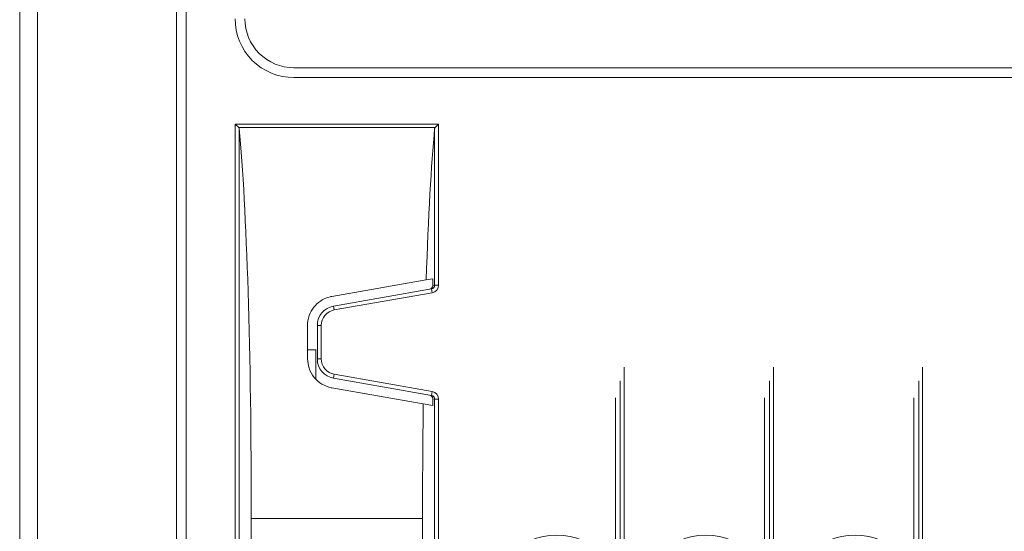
# Model space of a CAD drawing. Header units: millimetres. Extents: x -420 to 420, y -297 to 297.
# Tile 10 of 197: x -274 to -224, y -112 to -86. Entities that reach past the tile are written whole.
import ezdxf

# ---------------------------------------------------------------- set-up
doc = ezdxf.new("R2010")
doc.units = ezdxf.units.MM
doc.header["$MEASUREMENT"] = 0
doc.layers.add('layer 1', color=7, linetype='Continuous')

msp = doc.modelspace()

# ---------------------------------------------------------------- linework, layer by layer
at = {"layer": 'layer 1', "color": 7, "lineweight": 9}
for points, knots in [([(-241.6777, 1.8817), (-241.6777, 5.7656), (-244.8262, 8.9143), (-248.7102, 8.9143), (-248.7102, 8.9143), (-252.5942, 8.9143), (-255.7429, 5.7657), (-255.7429, 1.8817), (-255.7429, 1.8817), (-255.7429, -2.0023), (-252.5942, -5.1508), (-248.7102, -5.1508), (-248.7102, -5.1508), (-244.8262, -5.1511), (-241.6777, -2.0024), (-241.6777, 1.8816), (-241.6777, 118.4016), (-241.6777, -231.1523), (-241.6777, 1.8817)], [0, 0, 0, 0, 0.2, 0.2, 0.2, 0.2, 0.4, 0.4, 0.4, 0.4, 0.6, 0.6, 0.6, 0.6, 1, 1, 1, 1.0001, 1.0001, 1.0001, 1.0001]), ([(-243.3153, -115.4619), (-243.3153, -113.5478), (-244.8671, -111.9958), (-246.7814, -111.9958), (-246.7814, -111.9958), (-248.6956, -111.9958), (-250.2474, -113.5478), (-250.2474, -115.4619), (-250.2474, -115.4619), (-250.2474, -117.3761), (-248.6956, -118.928), (-246.7814, -118.928), (-246.7814, -118.928), (-244.8671, -118.928), (-243.3153, -117.3761), (-243.3153, -115.4621), (-243.3153, -58.0421), (-243.3153, -230.3079), (-243.3153, -115.4619)], [0, 0, 0, 0, 0.2, 0.2, 0.2, 0.2, 0.4, 0.4, 0.4, 0.4, 0.6, 0.6, 0.6, 0.6, 1, 1, 1, 1.0002, 1.0002, 1.0002, 1.0002]), ([(-235.6598, -115.4619), (-235.6598, -113.5478), (-237.2116, -111.9958), (-239.1259, -111.9958), (-239.1259, -111.9958), (-241.0402, -111.9958), (-242.5919, -113.5478), (-242.5919, -115.4619), (-242.5919, -115.4619), (-242.5919, -117.3761), (-241.0402, -118.928), (-239.1259, -118.928), (-239.1259, -118.928), (-237.2116, -118.928), (-235.6598, -117.3761), (-235.6598, -115.4621), (-235.6598, -58.0421), (-235.6598, -230.3079), (-235.6598, -115.4619)], [0, 0, 0, 0, 0.2, 0.2, 0.2, 0.2, 0.4, 0.4, 0.4, 0.4, 0.6, 0.6, 0.6, 0.6, 1, 1, 1, 1.0002, 1.0002, 1.0002, 1.0002]), ([(-228.0044, -115.4619), (-228.0044, -113.5478), (-229.5561, -111.9958), (-231.4704, -111.9958), (-231.4704, -111.9958), (-233.3847, -111.9958), (-234.9365, -113.5478), (-234.9365, -115.4619), (-234.9365, -115.4619), (-234.9365, -117.3761), (-233.3847, -118.928), (-231.4704, -118.928), (-231.4704, -118.928), (-229.5561, -118.928), (-228.0044, -117.3761), (-228.0044, -115.4621), (-228.0044, -58.0421), (-228.0044, -230.3079), (-228.0044, -115.4619)], [0, 0, 0, 0, 0.2, 0.2, 0.2, 0.2, 0.4, 0.4, 0.4, 0.4, 0.6, 0.6, 0.6, 0.6, 1, 1, 1, 1.0002, 1.0002, 1.0002, 1.0002]), ([(-243.5163, -115.4619), (-243.5163, -113.6588), (-244.978, -112.1967), (-246.7814, -112.1967), (-246.7814, -112.1967), (-248.5847, -112.1967), (-250.0465, -113.6588), (-250.0465, -115.4619), (-250.0465, -115.4619), (-250.0465, -117.2652), (-248.5847, -118.727), (-246.7814, -118.727), (-246.7814, -118.727), (-244.9782, -118.727), (-243.5163, -117.2652), (-243.5163, -115.4621), (-243.5163, -61.3691), (-243.5163, -223.6479), (-243.5163, -115.4619)], [0, 0, 0, 0, 0.2, 0.2, 0.2, 0.2, 0.4, 0.4, 0.4, 0.4, 0.6, 0.6, 0.6, 0.6, 1, 1, 1, 1.0002, 1.0002, 1.0002, 1.0002]), ([(-235.8608, -115.4619), (-235.8608, -113.6588), (-237.3225, -112.1967), (-239.1259, -112.1967), (-239.1259, -112.1967), (-240.9293, -112.1967), (-242.3911, -113.6588), (-242.3911, -115.4619), (-242.3911, -115.4619), (-242.3911, -117.2652), (-240.9293, -118.727), (-239.1259, -118.727), (-239.1259, -118.727), (-237.3227, -118.727), (-235.8608, -117.2652), (-235.8608, -115.4621), (-235.8608, -61.3691), (-235.8608, -223.6479), (-235.8608, -115.4619)], [0, 0, 0, 0, 0.2, 0.2, 0.2, 0.2, 0.4, 0.4, 0.4, 0.4, 0.6, 0.6, 0.6, 0.6, 1, 1, 1, 1.0002, 1.0002, 1.0002, 1.0002]), ([(-228.2053, -115.4619), (-228.2053, -113.6588), (-229.667, -112.1967), (-231.4704, -112.1967), (-231.4704, -112.1967), (-233.2738, -112.1967), (-234.7355, -113.6588), (-234.7355, -115.4619), (-234.7355, -115.4619), (-234.7355, -117.2652), (-233.2738, -118.727), (-231.4704, -118.727), (-231.4704, -118.727), (-229.6672, -118.727), (-228.2053, -117.2652), (-228.2053, -115.4621), (-228.2053, -61.3691), (-228.2053, -223.6479), (-228.2053, -115.4619)], [0, 0, 0, 0, 0.2, 0.2, 0.2, 0.2, 0.4, 0.4, 0.4, 0.4, 0.6, 0.6, 0.6, 0.6, 1, 1, 1, 1.0002, 1.0002, 1.0002, 1.0002]), ([(-243.7674, -115.4619), (-243.7674, -113.7974), (-245.1169, -112.4479), (-246.7814, -112.4479), (-246.7814, -112.4479), (-248.4459, -112.4479), (-249.7953, -113.7974), (-249.7953, -115.4619), (-249.7953, -115.4619), (-249.7953, -117.1266), (-248.4459, -118.4759), (-246.7814, -118.4759), (-246.7814, -118.4759), (-245.1169, -118.4759), (-243.7674, -117.1266), (-243.7674, -115.4621), (-243.7674, -65.5271), (-243.7674, -215.3319), (-243.7674, -115.4619)], [0, 0, 0, 0, 0.2, 0.2, 0.2, 0.2, 0.4, 0.4, 0.4, 0.4, 0.6, 0.6, 0.6, 0.6, 1, 1, 1, 1.0002, 1.0002, 1.0002, 1.0002]), ([(-236.1119, -115.4619), (-236.1119, -113.7974), (-237.4614, -112.4479), (-239.1259, -112.4479), (-239.1259, -112.4479), (-240.7903, -112.4479), (-242.1398, -113.7974), (-242.1398, -115.4619), (-242.1398, -115.4619), (-242.1398, -117.1266), (-240.7903, -118.4759), (-239.1259, -118.4759), (-239.1259, -118.4759), (-237.4614, -118.4759), (-236.1119, -117.1266), (-236.1119, -115.4621), (-236.1119, -65.5271), (-236.1119, -215.3319), (-236.1119, -115.4619)], [0, 0, 0, 0, 0.2, 0.2, 0.2, 0.2, 0.4, 0.4, 0.4, 0.4, 0.6, 0.6, 0.6, 0.6, 1, 1, 1, 1.0002, 1.0002, 1.0002, 1.0002]), ([(-228.4565, -115.4619), (-228.4565, -113.7974), (-229.806, -112.4479), (-231.4704, -112.4479), (-231.4704, -112.4479), (-233.1349, -112.4479), (-234.4844, -113.7974), (-234.4844, -115.4619), (-234.4844, -115.4619), (-234.4844, -117.1266), (-233.1349, -118.4759), (-231.4704, -118.4759), (-231.4704, -118.4759), (-229.806, -118.4759), (-228.4565, -117.1266), (-228.4565, -115.4621), (-228.4565, -65.5271), (-228.4565, -215.3319), (-228.4565, -115.4619)], [0, 0, 0, 0, 0.2, 0.2, 0.2, 0.2, 0.4, 0.4, 0.4, 0.4, 0.6, 0.6, 0.6, 0.6, 1, 1, 1, 1.0002, 1.0002, 1.0002, 1.0002]), ([(-254.9994, -135.5549), (-254.9994, -133.7518), (-256.4612, -132.2898), (-258.2645, -132.2898), (-258.2645, -132.2898), (-260.0679, -132.2898), (-261.5296, -133.7518), (-261.5296, -135.5549), (-261.5296, -135.5549), (-261.5296, -137.3583), (-260.0679, -138.8201), (-258.2645, -138.8201), (-258.2645, -138.8201), (-256.4614, -138.8201), (-254.9994, -137.3583), (-254.9994, -135.5552), (-254.9994, -81.4622), (-254.9994, -243.7409), (-254.9994, -135.5549)], [0, 0, 0, 0, 0.2, 0.2, 0.2, 0.2, 0.4, 0.4, 0.4, 0.4, 0.6, 0.6, 0.6, 0.6, 1, 1, 1, 1.0003, 1.0003, 1.0003, 1.0003]), ([(-247.3439, -135.5549), (-247.3439, -133.7518), (-248.8057, -132.2898), (-250.6091, -132.2898), (-250.6091, -132.2898), (-252.4124, -132.2898), (-253.8742, -133.7518), (-253.8742, -135.5549), (-253.8742, -135.5549), (-253.8742, -137.3583), (-252.4124, -138.8201), (-250.6091, -138.8201), (-250.6091, -138.8201), (-248.8059, -138.8201), (-247.3439, -137.3583), (-247.3439, -135.5552), (-247.3439, -81.4622), (-247.3439, -243.7409), (-247.3439, -135.5549)], [0, 0, 0, 0, 0.2, 0.2, 0.2, 0.2, 0.4, 0.4, 0.4, 0.4, 0.6, 0.6, 0.6, 0.6, 1, 1, 1, 1.0003, 1.0003, 1.0003, 1.0003]), ([(-239.6885, -135.5549), (-239.6885, -133.7518), (-241.1503, -132.2898), (-242.9536, -132.2898), (-242.9536, -132.2898), (-244.7569, -132.2898), (-246.2187, -133.7518), (-246.2187, -135.5549), (-246.2187, -135.5549), (-246.2187, -137.3583), (-244.7569, -138.8201), (-242.9536, -138.8201), (-242.9536, -138.8201), (-241.1505, -138.8201), (-239.6885, -137.3583), (-239.6885, -135.5552), (-239.6885, -81.4622), (-239.6885, -243.7409), (-239.6885, -135.5549)], [0, 0, 0, 0, 0.2, 0.2, 0.2, 0.2, 0.4, 0.4, 0.4, 0.4, 0.6, 0.6, 0.6, 0.6, 1, 1, 1, 1.0003, 1.0003, 1.0003, 1.0003]), ([(-232.033, -135.5549), (-232.033, -133.7518), (-233.4948, -132.2898), (-235.2982, -132.2898), (-235.2982, -132.2898), (-237.1015, -132.2898), (-238.5633, -133.7518), (-238.5633, -135.5549), (-238.5633, -135.5549), (-238.5633, -137.3583), (-237.1015, -138.8201), (-235.2982, -138.8201), (-235.2982, -138.8201), (-233.495, -138.8201), (-232.033, -137.3583), (-232.033, -135.5552), (-232.033, -81.4622), (-232.033, -243.7409), (-232.033, -135.5549)], [0, 0, 0, 0, 0.2, 0.2, 0.2, 0.2, 0.4, 0.4, 0.4, 0.4, 0.6, 0.6, 0.6, 0.6, 1, 1, 1, 1.0003, 1.0003, 1.0003, 1.0003]), ([(-224.3776, -135.5549), (-224.3776, -133.7518), (-225.8394, -132.2898), (-227.6427, -132.2898), (-227.6427, -132.2898), (-229.446, -132.2898), (-230.9078, -133.7518), (-230.9078, -135.5549), (-230.9078, -135.5549), (-230.9078, -137.3583), (-229.446, -138.8201), (-227.6427, -138.8201), (-227.6427, -138.8201), (-225.8396, -138.8201), (-224.3776, -137.3583), (-224.3776, -135.5552), (-224.3776, -81.4622), (-224.3776, -243.7409), (-224.3776, -135.5549)], [0, 0, 0, 0, 0.2, 0.2, 0.2, 0.2, 0.4, 0.4, 0.4, 0.4, 0.6, 0.6, 0.6, 0.6, 1, 1, 1, 1.0003, 1.0003, 1.0003, 1.0003]), ([(-263.2778, -85.5232), (-263.2778, -86.3226), (-262.9603, -87.0892), (-262.3951, -87.6544), (-262.3951, -87.6544), (-261.8298, -88.2197), (-261.0631, -88.5372), (-260.2638, -88.5372)], [0, 0, 0, 0, 0.3333333, 0.3333333, 0.3333333, 0.3333333, 1, 1, 1, 1]), ([(-262.7754, -85.5232), (-262.7754, -86.1894), (-262.5108, -86.8282), (-262.0398, -87.2992), (-262.0398, -87.2992), (-261.5688, -87.7702), (-260.9299, -88.0348), (-260.2638, -88.0348)], [0, 0, 0, 0, 0.3333333, 0.3333333, 0.3333333, 0.3333333, 1, 1, 1, 1]), ([(-232.2842, -135.5549), (-232.2842, -133.8904), (-233.6336, -132.541), (-235.2982, -132.541), (-235.2982, -132.541), (-236.9627, -132.541), (-238.3122, -133.8904), (-238.3122, -135.5549), (-238.3122, -135.5549), (-238.3122, -137.2197), (-236.9627, -138.5689), (-235.2982, -138.5689), (-235.2982, -138.5689), (-233.6336, -138.5689), (-232.2842, -137.2197), (-232.2842, -135.5552), (-232.2842, -85.6202), (-232.2842, -235.4249), (-232.2842, -135.5549)], [0, 0, 0, 0, 0.2, 0.2, 0.2, 0.2, 0.4, 0.4, 0.4, 0.4, 0.6, 0.6, 0.6, 0.6, 1, 1, 1, 1.0003, 1.0003, 1.0003, 1.0003]), ([(-224.6287, -135.5549), (-224.6287, -133.8904), (-225.9782, -132.541), (-227.6427, -132.541), (-227.6427, -132.541), (-229.3072, -132.541), (-230.6567, -133.8904), (-230.6567, -135.5549), (-230.6567, -135.5549), (-230.6567, -137.2197), (-229.3072, -138.5689), (-227.6427, -138.5689), (-227.6427, -138.5689), (-225.9782, -138.5689), (-224.6287, -137.2197), (-224.6287, -135.5552), (-224.6287, -85.6202), (-224.6287, -235.4249), (-224.6287, -135.5549)], [0, 0, 0, 0, 0.2, 0.2, 0.2, 0.2, 0.4, 0.4, 0.4, 0.4, 0.6, 0.6, 0.6, 0.6, 1, 1, 1, 1.0003, 1.0003, 1.0003, 1.0003]), ([(-258.3152, -99.7592), (-258.3459, -99.7652), (-258.3767, -99.7711), (-258.407, -99.7782), (-258.407, -99.7782), (-258.5491, -99.8112), (-258.6845, -99.8671), (-258.8075, -99.9383), (-258.8075, -99.9383), (-258.939, -100.0146), (-259.0562, -100.1087), (-259.1561, -100.2157), (-259.1561, -100.2157), (-259.2678, -100.3357), (-259.3578, -100.4718), (-259.4246, -100.6175), (-259.4246, -100.6175), (-259.499, -100.7801), (-259.5449, -100.9545), (-259.5564, -101.1309), (-259.5564, -101.1309), (-259.5588, -101.1683), (-259.5598, -101.2057), (-259.5605, -101.2432)], [0, 0, 0, 0, 0.1428571, 0.1428571, 0.1428571, 0.1428571, 0.2857143, 0.2857143, 0.2857143, 0.2857143, 0.4285714, 0.4285714, 0.4285714, 0.4285714, 0.5714286, 0.5714286, 0.5714286, 0.5714286, 0.7142857, 0.7142857, 0.7142857, 0.7142857, 1, 1, 1, 1]), ([(-259.5605, -102.957), (-259.5461, -103.1149), (-259.5318, -103.2728), (-259.4862, -103.4246), (-259.4862, -103.4246), (-259.4346, -103.5967), (-259.3427, -103.7608), (-259.225, -103.9049), (-259.225, -103.9049), (-259.1135, -104.0413), (-258.9786, -104.1597), (-258.825, -104.2516), (-258.825, -104.2516), (-258.6797, -104.3383), (-258.5177, -104.4015), (-258.3508, -104.4344), (-258.3508, -104.4344), (-258.3389, -104.4368), (-258.327, -104.4388), (-258.3152, -104.441)], [0, 0, 0, 0, 0.1666667, 0.1666667, 0.1666667, 0.1666667, 0.3333333, 0.3333333, 0.3333333, 0.3333333, 0.5, 0.5, 0.5, 0.5, 0.6666667, 0.6666667, 0.6666667, 0.6666667, 1, 1, 1, 1])]:
    msp.add_open_spline(points, degree=3, knots=knots, dxfattribs=at)
for points in [[(-273.412, 40.0565), (-273.412, 40.0565), (-273.412, -125.7075), (-273.412, -125.7075)], [(-266.2918, -125.7094), (-266.2918, -125.7094), (-266.2918, 40.0585), (-266.2918, 40.0585)], [(-265.7894, 40.0585), (-265.7894, 40.0585), (-265.7894, -125.7094), (-265.7894, -125.7094)], [(-274.3289, -125.207), (-274.3289, -125.207), (-274.3289, 39.5563), (-274.3289, 39.5563)], [(-260.2638, -88.0348), (-260.2638, -88.0348), (-205.0079, -88.0348), (-205.0079, -88.0348)], [(-260.2638, -88.5372), (-260.2638, -88.5372), (-205.0079, -88.5372), (-205.0079, -88.5372)], [(-263.2675, -90.9287), (-263.2675, -90.9287), (-252.8396, -90.9287), (-252.8396, -90.9287)], [(-263.2675, -115.2448), (-263.2675, -115.2448), (-263.2675, -90.9287), (-263.2675, -90.9287)], [(-263.0907, -91.1054), (-263.0907, -91.1054), (-263.2675, -90.9287), (-263.2675, -90.9287)], [(-263.0907, -91.1054), (-263.0907, -91.1054), (-263.0668, -91.1516), (-263.0668, -91.1516)], [(-253.0164, -91.1054), (-253.0164, -91.1054), (-263.0907, -91.1054), (-263.0907, -91.1054)], [(-263.0668, -91.1516), (-263.0668, -91.1516), (-263.0668, -115.2448), (-263.0668, -115.2448)], [(-262.4451, -111.1418), (-262.4451, -102.8095), (-262.6837, -95.1423), (-263.0668, -91.1516)], [(-263.0668, -91.1516), (-263.0668, -91.1516), (-263.0668, -91.1516), (-263.0668, -91.1516)], [(-262.4451, -111.1418), (-262.4451, -102.8095), (-262.6837, -95.1423), (-263.0668, -91.1516)], [(-262.4451, -111.1418), (-262.4451, -102.8095), (-262.6837, -95.1423), (-263.0668, -91.1516)], [(-262.4451, -111.1421), (-262.4451, -102.8095), (-262.6837, -95.1423), (-263.0668, -91.1516)], [(-262.4451, -111.1421), (-262.4451, -102.8095), (-262.6837, -95.1423), (-263.0668, -91.1516)], [(-262.4451, -111.1421), (-262.4451, -102.8095), (-262.6837, -95.1423), (-263.0668, -91.1516)], [(-262.4451, -111.1421), (-262.4451, -102.8095), (-262.6837, -95.1423), (-263.0668, -91.1516)], [(-262.4451, -111.1421), (-262.4451, -102.8095), (-262.6837, -95.1423), (-263.0668, -91.1516)], [(-262.4451, -111.1421), (-262.4451, -102.8095), (-262.6837, -95.1423), (-263.0668, -91.1516)], [(-262.4451, -111.1421), (-262.4451, -102.8095), (-262.6837, -95.1423), (-263.0668, -91.1516)], [(-262.4451, -111.1421), (-262.4451, -102.8095), (-262.6837, -95.1423), (-263.0668, -91.1516)], [(-262.4451, -111.1421), (-262.4451, -102.8095), (-262.6837, -95.1426), (-263.0668, -91.1516)], [(-262.4451, -111.1421), (-262.4451, -102.8097), (-262.6837, -95.1426), (-263.0668, -91.1516)], [(-262.4451, -111.1421), (-262.4451, -102.8097), (-262.6837, -95.1426), (-263.0668, -91.1516)], [(-262.4451, -111.1421), (-262.4451, -102.8097), (-262.6837, -95.1426), (-263.0668, -91.1516)], [(-262.4451, -111.1421), (-262.4451, -102.8097), (-262.6837, -95.1426), (-263.0668, -91.1516)], [(-262.4451, -111.1421), (-262.4451, -102.8097), (-262.6837, -95.1426), (-263.0668, -91.1516)], [(-262.4451, -111.1421), (-262.4451, -102.8097), (-262.6837, -95.1426), (-263.0668, -91.1516)], [(-262.4451, -111.1421), (-262.4451, -102.8097), (-262.6837, -95.1426), (-263.0668, -91.1516)], [(-262.4451, -111.1421), (-262.4451, -102.8097), (-262.6837, -95.1426), (-263.0668, -91.1516)], [(-262.4451, -111.1421), (-262.4451, -102.8097), (-262.6837, -95.1426), (-263.0668, -91.1516)], [(-253.0404, -91.1516), (-253.2172, -92.994), (-253.3669, -95.6615), (-253.4751, -98.9056)], [(-253.0404, -91.1516), (-253.2172, -92.994), (-253.3669, -95.6615), (-253.4751, -98.9056)], [(-253.0404, -91.1516), (-253.2172, -92.994), (-253.3669, -95.6615), (-253.4751, -98.9056)], [(-253.0404, -91.1516), (-253.2172, -92.994), (-253.3669, -95.6615), (-253.4751, -98.9056)], [(-253.0404, -91.1516), (-253.2172, -92.994), (-253.3669, -95.6615), (-253.4751, -98.9056)], [(-253.0404, -91.1516), (-253.2172, -92.994), (-253.3669, -95.6615), (-253.4751, -98.9056)], [(-253.0404, -91.1516), (-253.2172, -92.994), (-253.3669, -95.6615), (-253.4751, -98.9056)], [(-253.0404, -91.1516), (-253.2172, -92.994), (-253.3669, -95.6615), (-253.4751, -98.9056)], [(-253.0404, -91.1516), (-253.2172, -92.994), (-253.3669, -95.6615), (-253.4751, -98.9056)], [(-253.0404, -91.1516), (-253.2172, -92.994), (-253.3669, -95.6615), (-253.4751, -98.9056)], [(-253.0404, -91.1516), (-253.2172, -92.994), (-253.3669, -95.6615), (-253.4751, -98.9056)], [(-253.0404, -91.1516), (-253.2172, -92.994), (-253.3669, -95.6615), (-253.4751, -98.9056)], [(-253.0404, -91.1516), (-253.2172, -92.994), (-253.3669, -95.6615), (-253.4751, -98.9058)], [(-253.0404, -91.1516), (-253.2172, -92.994), (-253.3669, -95.6615), (-253.4751, -98.9058)], [(-253.0404, -91.1516), (-253.2172, -92.994), (-253.3669, -95.6615), (-253.4751, -98.9058)], [(-253.0404, -91.1516), (-253.2172, -92.994), (-253.3669, -95.6615), (-253.4751, -98.9058)], [(-253.0404, -91.1516), (-253.2172, -92.994), (-253.3669, -95.6615), (-253.4751, -98.9058)], [(-253.0404, -91.1516), (-253.2172, -92.994), (-253.3669, -95.6615), (-253.4751, -98.9058)], [(-253.0404, -91.1516), (-253.2172, -92.994), (-253.3669, -95.6615), (-253.4751, -98.9058)], [(-253.0404, -91.1516), (-253.2172, -92.994), (-253.3669, -95.6615), (-253.4751, -98.9058)], [(-253.0404, -91.1516), (-253.2172, -92.994), (-253.3669, -95.6615), (-253.4751, -98.9058)], [(-253.0404, -91.1516), (-253.0404, -91.1516), (-253.0164, -91.1054), (-253.0164, -91.1054)], [(-253.0404, -99.1704), (-253.0404, -99.1704), (-253.0404, -91.1516), (-253.0404, -91.1516)], [(-253.0404, -91.1516), (-253.0404, -91.1516), (-253.0404, -91.1516), (-253.0404, -91.1516)], [(-253.0164, -91.1054), (-253.0164, -91.1054), (-252.8396, -90.9287), (-252.8396, -90.9287)], [(-252.8396, -90.9287), (-252.8396, -90.9287), (-252.8396, -99.1704), (-252.8396, -99.1704)], [(-253.4751, -98.9056), (-253.4751, -98.9056), (-258.3152, -99.7592), (-258.3152, -99.7592)], [(-253.1408, -98.8467), (-253.1408, -98.8467), (-253.4751, -98.9056), (-253.4751, -98.9056)], [(-253.4751, -98.9056), (-253.4751, -98.9056), (-253.4751, -98.9058), (-253.4751, -98.9058)], [(-253.1408, -99.1881), (-253.1408, -99.1881), (-253.1408, -98.8467), (-253.1408, -98.8467)], [(-258.228, -100.2538), (-258.228, -100.2538), (-253.2072, -99.3685), (-253.2072, -99.3685)], [(-253.3071, -99.386), (-253.2109, -99.3691), (-253.1408, -99.2857), (-253.1408, -99.1881)], [(-253.3071, -99.386), (-253.2109, -99.3691), (-253.1408, -99.2857), (-253.1408, -99.1881)], [(-253.3071, -99.386), (-253.2109, -99.3691), (-253.1408, -99.2857), (-253.1408, -99.1881)], [(-253.3071, -99.386), (-253.2109, -99.3691), (-253.1408, -99.2857), (-253.1408, -99.1881)], [(-253.3071, -99.3863), (-253.2109, -99.3691), (-253.1408, -99.2857), (-253.1408, -99.1881)], [(-253.3071, -99.3863), (-253.2109, -99.3691), (-253.1408, -99.2857), (-253.1408, -99.1881)], [(-253.3071, -99.3863), (-253.2109, -99.3691), (-253.1408, -99.2857), (-253.1408, -99.1881)], [(-253.3071, -99.3863), (-253.2109, -99.3691), (-253.1408, -99.2857), (-253.1408, -99.1881)], [(-253.3071, -99.3863), (-253.2109, -99.3691), (-253.1408, -99.2857), (-253.1408, -99.1881)], [(-253.3071, -99.3863), (-253.2109, -99.3691), (-253.1408, -99.2857), (-253.1408, -99.1881)], [(-253.3071, -99.3863), (-253.2109, -99.3691), (-253.1408, -99.2857), (-253.1408, -99.1881)], [(-253.3071, -99.3863), (-253.2109, -99.3691), (-253.1408, -99.2857), (-253.1408, -99.1881)], [(-253.3071, -99.3863), (-253.2109, -99.3691), (-253.1408, -99.2857), (-253.1408, -99.1881)], [(-253.3071, -99.3863), (-253.2109, -99.3691), (-253.1408, -99.2857), (-253.1408, -99.1881)], [(-253.3071, -99.3863), (-253.2109, -99.3691), (-253.1408, -99.2857), (-253.1408, -99.1881)], [(-253.3071, -99.3863), (-253.2109, -99.3691), (-253.1408, -99.2857), (-253.1408, -99.1881)], [(-253.3071, -99.3863), (-253.2109, -99.3691), (-253.1408, -99.2857), (-253.1408, -99.1881)], [(-253.3071, -99.3863), (-253.2109, -99.3691), (-253.1408, -99.2857), (-253.1408, -99.1881)], [(-253.3071, -99.3863), (-253.2109, -99.3691), (-253.1408, -99.2857), (-253.1408, -99.1881)], [(-253.3071, -99.3863), (-253.2109, -99.3691), (-253.1408, -99.2857), (-253.1408, -99.1881)], [(-253.3071, -99.3863), (-253.2109, -99.3691), (-253.1408, -99.2857), (-253.1408, -99.1881)], [(-253.3071, -99.386), (-253.3071, -99.386), (-253.3071, -99.3863), (-253.3071, -99.3863)], [(-253.2072, -99.3685), (-253.1107, -99.3515), (-253.0404, -99.2679), (-253.0404, -99.1704)], [(-253.2072, -99.3685), (-253.1107, -99.3515), (-253.0404, -99.2679), (-253.0404, -99.1704)], [(-253.2072, -99.3685), (-253.1107, -99.3515), (-253.0404, -99.2679), (-253.0404, -99.1704)], [(-253.2072, -99.3685), (-253.1107, -99.3515), (-253.0404, -99.2679), (-253.0404, -99.1704)], [(-253.2072, -99.3685), (-253.1107, -99.3515), (-253.0404, -99.2679), (-253.0404, -99.1704)], [(-253.2072, -99.3685), (-253.1107, -99.3515), (-253.0404, -99.2679), (-253.0404, -99.1704)], [(-253.2072, -99.3685), (-253.1107, -99.3515), (-253.0404, -99.2679), (-253.0404, -99.1704)], [(-253.2072, -99.3685), (-253.1107, -99.3515), (-253.0404, -99.2679), (-253.0404, -99.1704)], [(-253.2072, -99.3685), (-253.1107, -99.3515), (-253.0404, -99.2679), (-253.0404, -99.1704)], [(-253.2072, -99.3685), (-253.1107, -99.3515), (-253.0404, -99.2679), (-253.0404, -99.1704)], [(-253.2072, -99.3685), (-253.1107, -99.3515), (-253.0404, -99.2679), (-253.0404, -99.1704)], [(-253.2072, -99.3685), (-253.1107, -99.3515), (-253.0404, -99.2681), (-253.0404, -99.1704)], [(-253.2072, -99.3685), (-253.1107, -99.3515), (-253.0404, -99.2681), (-253.0404, -99.1704)], [(-253.2072, -99.3685), (-253.1107, -99.3515), (-253.0404, -99.2681), (-253.0404, -99.1704)], [(-253.2072, -99.3685), (-253.1107, -99.3515), (-253.0404, -99.2681), (-253.0404, -99.1704)], [(-253.2072, -99.3685), (-253.1107, -99.3515), (-253.0404, -99.2681), (-253.0404, -99.1704)], [(-253.2072, -99.3685), (-253.1107, -99.3515), (-253.0404, -99.2681), (-253.0404, -99.1704)], [(-253.2072, -99.3685), (-253.1107, -99.3515), (-253.0404, -99.2681), (-253.0404, -99.1704)], [(-253.2072, -99.3685), (-253.1107, -99.3515), (-253.0404, -99.2681), (-253.0404, -99.1704)], [(-253.2072, -99.3685), (-253.1107, -99.3515), (-253.0404, -99.2681), (-253.0404, -99.1704)], [(-253.2072, -99.3685), (-253.1107, -99.3515), (-253.0404, -99.2681), (-253.0404, -99.1704)], [(-253.2072, -99.3685), (-253.2072, -99.3685), (-253.2072, -99.3685), (-253.2072, -99.3685)], [(-253.2072, -99.3685), (-253.2072, -99.3685), (-253.1724, -99.5662), (-253.1724, -99.5662)], [(-253.1724, -99.5662), (-252.9799, -99.5324), (-252.8396, -99.3655), (-252.8396, -99.1704)], [(-253.1724, -99.5662), (-252.9799, -99.5324), (-252.8396, -99.3655), (-252.8396, -99.1704)], [(-253.1724, -99.5662), (-252.9799, -99.5324), (-252.8396, -99.3655), (-252.8396, -99.1704)], [(-253.1724, -99.5664), (-252.9799, -99.5324), (-252.8396, -99.3655), (-252.8396, -99.1704)], [(-253.1724, -99.5664), (-252.9799, -99.5324), (-252.8396, -99.3655), (-252.8396, -99.1704)], [(-253.1724, -99.5664), (-252.9799, -99.5324), (-252.8396, -99.3655), (-252.8396, -99.1704)], [(-253.1724, -99.5664), (-252.9799, -99.5324), (-252.8396, -99.3655), (-252.8396, -99.1704)], [(-253.1724, -99.5664), (-252.9799, -99.5324), (-252.8396, -99.3655), (-252.8396, -99.1704)], [(-253.1724, -99.5664), (-252.9799, -99.5324), (-252.8396, -99.3655), (-252.8396, -99.1704)], [(-253.1724, -99.5664), (-252.9799, -99.5324), (-252.8396, -99.3655), (-252.8396, -99.1704)], [(-253.1724, -99.5664), (-252.9799, -99.5324), (-252.8396, -99.3655), (-252.8396, -99.1704)], [(-253.1724, -99.5664), (-252.9799, -99.5324), (-252.8396, -99.3655), (-252.8396, -99.1704)], [(-253.1724, -99.5664), (-252.9799, -99.5324), (-252.8396, -99.3655), (-252.8396, -99.1704)], [(-253.1724, -99.5664), (-252.9799, -99.5324), (-252.8396, -99.3655), (-252.8396, -99.1704)], [(-253.1724, -99.5664), (-252.9799, -99.5324), (-252.8396, -99.3655), (-252.8396, -99.1704)], [(-253.1724, -99.5664), (-252.9799, -99.5324), (-252.8396, -99.3655), (-252.8396, -99.1704)], [(-253.1724, -99.5664), (-252.9799, -99.5324), (-252.8396, -99.3655), (-252.8396, -99.1704)], [(-253.1724, -99.5664), (-252.9799, -99.5324), (-252.8396, -99.3655), (-252.8396, -99.1704)], [(-253.1724, -99.5664), (-252.9799, -99.5324), (-252.8396, -99.3655), (-252.8396, -99.1704)], [(-253.1724, -99.5664), (-252.9799, -99.5324), (-252.8396, -99.3655), (-252.8396, -99.1704)], [(-253.1724, -99.5664), (-252.9799, -99.5324), (-252.8396, -99.3655), (-252.8396, -99.1704)], [(-253.1408, -99.1881), (-253.1408, -99.1881), (-253.0404, -99.1704), (-253.0404, -99.1704)], [(-253.1408, -99.1881), (-253.1408, -99.1881), (-253.1408, -99.1881), (-253.1408, -99.1881)], [(-253.0404, -99.1704), (-253.0404, -99.1704), (-252.8396, -99.1704), (-252.8396, -99.1704)], [(-253.0404, -99.1704), (-253.0404, -99.1704), (-253.0404, -99.1704), (-253.0404, -99.1704)], [(-252.8396, -99.1704), (-252.8396, -99.1704), (-252.8396, -99.1704), (-252.8396, -99.1704)], [(-253.1724, -99.5662), (-253.1724, -99.5662), (-258.1932, -100.4517), (-258.1932, -100.4517)], [(-253.1724, -99.5662), (-253.1724, -99.5662), (-253.1724, -99.5664), (-253.1724, -99.5664)], [(-258.228, -100.2538), (-258.7083, -100.3384), (-259.0583, -100.7555), (-259.0583, -101.2432)], [(-258.1932, -100.4517), (-258.5772, -100.5195), (-258.8573, -100.8532), (-258.8573, -101.2432)], [(-258.228, -100.2538), (-258.228, -100.2538), (-258.1932, -100.4517), (-258.1932, -100.4517)], [(-259.5605, -101.2432), (-259.5605, -101.2432), (-259.5605, -102.957), (-259.5605, -102.957)], [(-259.0583, -101.2432), (-259.0583, -101.2432), (-258.8573, -101.2432), (-258.8573, -101.2432)], [(-259.0583, -102.957), (-259.0583, -102.957), (-259.0583, -101.2432), (-259.0583, -101.2432)], [(-258.8573, -101.2432), (-258.8573, -101.2432), (-258.8573, -102.957), (-258.8573, -102.957)], [(-259.1386, -102.5019), (-259.1386, -102.5019), (-259.5605, -102.5019), (-259.5605, -102.5019)], [(-259.1386, -103.9799), (-259.1386, -103.9799), (-259.1386, -102.5019), (-259.1386, -102.5019)], [(-259.0583, -102.957), (-259.0583, -103.4446), (-258.7083, -103.8617), (-258.228, -103.9463)], [(-259.0583, -102.957), (-259.0583, -102.957), (-258.8573, -102.957), (-258.8573, -102.957)], [(-258.8573, -102.957), (-258.8573, -103.3469), (-258.5772, -103.6807), (-258.1932, -103.7484)], [(-258.228, -103.9463), (-258.228, -103.9463), (-258.1932, -103.7484), (-258.1932, -103.7484)], [(-253.2072, -104.8316), (-253.2072, -104.8316), (-258.228, -103.9463), (-258.228, -103.9463)], [(-258.1932, -103.7484), (-258.1932, -103.7484), (-253.1724, -104.6337), (-253.1724, -104.6337)], [(-258.3152, -104.441), (-258.3152, -104.441), (-253.6219, -105.2686), (-253.6219, -105.2686)], [(-253.1408, -105.0121), (-253.1408, -104.9144), (-253.2109, -104.831), (-253.3071, -104.814)], [(-253.3071, -104.814), (-253.3071, -104.814), (-253.3071, -104.8142), (-253.3071, -104.8142)], [(-253.1408, -105.0121), (-253.1408, -104.9144), (-253.2109, -104.831), (-253.3071, -104.814)], [(-253.1408, -105.0121), (-253.1408, -104.9144), (-253.2109, -104.831), (-253.3071, -104.8142)], [(-253.1408, -105.0121), (-253.1408, -104.9144), (-253.2109, -104.831), (-253.3071, -104.8142)], [(-253.1408, -105.0121), (-253.1408, -104.9144), (-253.2109, -104.831), (-253.3071, -104.8142)], [(-253.1408, -105.0121), (-253.1408, -104.9144), (-253.2109, -104.831), (-253.3071, -104.8142)], [(-253.1408, -105.0121), (-253.1408, -104.9144), (-253.2109, -104.831), (-253.3071, -104.8142)], [(-253.1408, -105.0121), (-253.1408, -104.9144), (-253.2109, -104.831), (-253.3071, -104.8142)], [(-253.1408, -105.0121), (-253.1408, -104.9144), (-253.2109, -104.831), (-253.3071, -104.8142)], [(-253.1408, -105.0121), (-253.1408, -104.9146), (-253.2109, -104.831), (-253.3071, -104.8142)], [(-253.1408, -105.0121), (-253.1408, -104.9146), (-253.2109, -104.831), (-253.3071, -104.8142)], [(-253.1408, -105.0121), (-253.1408, -104.9146), (-253.2109, -104.831), (-253.3071, -104.8142)], [(-253.1408, -105.0121), (-253.1408, -104.9146), (-253.2109, -104.831), (-253.3071, -104.8142)], [(-253.1408, -105.0121), (-253.1408, -104.9146), (-253.2109, -104.831), (-253.3071, -104.8142)], [(-253.1408, -105.0121), (-253.1408, -104.9146), (-253.2109, -104.831), (-253.3071, -104.8142)], [(-253.1408, -105.0121), (-253.1408, -104.9146), (-253.2109, -104.831), (-253.3071, -104.8142)], [(-253.1408, -105.0121), (-253.1408, -104.9146), (-253.2109, -104.831), (-253.3071, -104.8142)], [(-253.1408, -105.0121), (-253.1408, -104.9146), (-253.2109, -104.831), (-253.3071, -104.8142)], [(-253.1408, -105.0121), (-253.1408, -104.9146), (-253.2109, -104.831), (-253.3071, -104.8142)], [(-253.1408, -105.0121), (-253.1408, -104.9146), (-253.2109, -104.831), (-253.3071, -104.8142)], [(-253.1408, -105.0121), (-253.1408, -104.9146), (-253.2109, -104.831), (-253.3071, -104.8142)], [(-253.2072, -104.8316), (-253.2072, -104.8316), (-253.1724, -104.6337), (-253.1724, -104.6337)], [(-253.0404, -105.0298), (-253.0404, -104.9323), (-253.1107, -104.8487), (-253.2072, -104.8316)], [(-253.2072, -104.8316), (-253.2072, -104.8316), (-253.2072, -104.8318), (-253.2072, -104.8318)], [(-253.0404, -105.0298), (-253.0404, -104.9323), (-253.1107, -104.8487), (-253.2072, -104.8316)], [(-253.0404, -105.0298), (-253.0404, -104.9323), (-253.1107, -104.8487), (-253.2072, -104.8316)], [(-253.0404, -105.0298), (-253.0404, -104.9323), (-253.1107, -104.8487), (-253.2072, -104.8316)], [(-253.0404, -105.0298), (-253.0404, -104.9323), (-253.1107, -104.8487), (-253.2072, -104.8316)], [(-253.0404, -105.0298), (-253.0404, -104.9323), (-253.1107, -104.8487), (-253.2072, -104.8316)], [(-253.0404, -105.0298), (-253.0404, -104.9323), (-253.1107, -104.8487), (-253.2072, -104.8316)], [(-253.0404, -105.0298), (-253.0404, -104.9323), (-253.1107, -104.8487), (-253.2072, -104.8316)], [(-253.0404, -105.0298), (-253.0404, -104.9323), (-253.1107, -104.8487), (-253.2072, -104.8316)], [(-253.0404, -105.0298), (-253.0404, -104.9323), (-253.1107, -104.8487), (-253.2072, -104.8316)], [(-253.0404, -105.0298), (-253.0404, -104.9323), (-253.1107, -104.8487), (-253.2072, -104.8316)], [(-253.0404, -105.0298), (-253.0404, -104.9323), (-253.1107, -104.8487), (-253.2072, -104.8316)], [(-253.0404, -105.0298), (-253.0404, -104.9323), (-253.1107, -104.8487), (-253.2072, -104.8316)], [(-253.0404, -105.0298), (-253.0404, -104.9323), (-253.1107, -104.8487), (-253.2072, -104.8316)], [(-253.0404, -105.0298), (-253.0404, -104.9323), (-253.1107, -104.8487), (-253.2072, -104.8318)], [(-253.0404, -105.0298), (-253.0404, -104.9323), (-253.1107, -104.8487), (-253.2072, -104.8318)], [(-253.0404, -105.0298), (-253.0404, -104.9323), (-253.1107, -104.8487), (-253.2072, -104.8318)], [(-253.0404, -105.0298), (-253.0404, -104.9323), (-253.1107, -104.8487), (-253.2072, -104.8318)], [(-253.0404, -105.0298), (-253.0404, -104.9323), (-253.1107, -104.8487), (-253.2072, -104.8318)], [(-253.0404, -105.0298), (-253.0404, -104.9323), (-253.1107, -104.8487), (-253.2072, -104.8318)], [(-253.0404, -105.0298), (-253.0404, -104.9323), (-253.1107, -104.8487), (-253.2072, -104.8318)], [(-252.8396, -105.0298), (-252.8396, -104.8347), (-252.9799, -104.6677), (-253.1724, -104.6337)], [(-253.1724, -104.6337), (-253.1724, -104.6337), (-253.1724, -104.6339), (-253.1724, -104.6339)], [(-252.8396, -105.0298), (-252.8396, -104.8347), (-252.9799, -104.6677), (-253.1724, -104.6337)], [(-252.8396, -105.0298), (-252.8396, -104.8347), (-252.9799, -104.6677), (-253.1724, -104.6337)], [(-252.8396, -105.0298), (-252.8396, -104.8347), (-252.9799, -104.6677), (-253.1724, -104.6339)], [(-252.8396, -105.0298), (-252.8396, -104.8347), (-252.9799, -104.6677), (-253.1724, -104.6339)], [(-252.8396, -105.0298), (-252.8396, -104.8347), (-252.9799, -104.6677), (-253.1724, -104.6339)], [(-252.8396, -105.0298), (-252.8396, -104.8347), (-252.9799, -104.6677), (-253.1724, -104.6339)], [(-252.8396, -105.0298), (-252.8396, -104.8347), (-252.9799, -104.6677), (-253.1724, -104.6339)], [(-252.8396, -105.0298), (-252.8396, -104.8347), (-252.9799, -104.6677), (-253.1724, -104.6339)], [(-252.8396, -105.0298), (-252.8396, -104.8347), (-252.9799, -104.6677), (-253.1724, -104.6339)], [(-252.8396, -105.0298), (-252.8396, -104.8347), (-252.9799, -104.6677), (-253.1724, -104.6339)], [(-252.8396, -105.0298), (-252.8396, -104.8347), (-252.9799, -104.6677), (-253.1724, -104.6339)], [(-252.8396, -105.0298), (-252.8396, -104.8347), (-252.9799, -104.6677), (-253.1724, -104.6339)], [(-252.8396, -105.0298), (-252.8396, -104.8347), (-252.9799, -104.6677), (-253.1724, -104.6339)], [(-252.8396, -105.0298), (-252.8396, -104.8347), (-252.9799, -104.6679), (-253.1724, -104.6339)], [(-252.8396, -105.0298), (-252.8396, -104.8347), (-252.9799, -104.6679), (-253.1724, -104.6339)], [(-252.8396, -105.0298), (-252.8396, -104.8347), (-252.9799, -104.6679), (-253.1724, -104.6339)], [(-252.8396, -105.0298), (-252.8396, -104.8349), (-252.9799, -104.6679), (-253.1724, -104.6339)], [(-252.8396, -105.0298), (-252.8396, -104.8349), (-252.9799, -104.6679), (-253.1724, -104.6339)], [(-252.8396, -105.0298), (-252.8396, -104.8349), (-252.9799, -104.6679), (-253.1724, -104.6339)], [(-252.8396, -105.0298), (-252.8396, -104.8349), (-252.9799, -104.6679), (-253.1724, -104.6339)], [(-253.0404, -105.0298), (-253.0404, -105.0298), (-253.1408, -105.0121), (-253.1408, -105.0121)], [(-253.1408, -105.0121), (-253.1408, -105.0121), (-253.1408, -105.0121), (-253.1408, -105.0121)], [(-253.1408, -105.3534), (-253.1408, -105.3534), (-253.1408, -105.0121), (-253.1408, -105.0121)], [(-253.0404, -105.0298), (-253.0404, -105.0298), (-253.0404, -105.0298), (-253.0404, -105.0298)], [(-253.0404, -105.0298), (-253.0404, -105.0298), (-252.8396, -105.0298), (-252.8396, -105.0298)], [(-253.0404, -125.7094), (-253.0404, -125.7094), (-253.0404, -105.0298), (-253.0404, -105.0298)], [(-252.8396, -105.0298), (-252.8396, -105.0298), (-252.8396, -125.7094), (-252.8396, -125.7094)], [(-252.8396, -105.0298), (-252.8396, -105.0298), (-252.8396, -105.0298), (-252.8396, -105.0298)], [(-253.6219, -105.2686), (-253.6486, -107.1845), (-253.6622, -109.1591), (-253.6622, -111.1418)], [(-253.6219, -105.2686), (-253.6486, -107.1845), (-253.6622, -109.1591), (-253.6622, -111.1418)], [(-253.6219, -105.2686), (-253.6486, -107.1845), (-253.6622, -109.1591), (-253.6622, -111.1418)], [(-253.6219, -105.2686), (-253.6486, -107.1845), (-253.6622, -109.1591), (-253.6622, -111.1421)], [(-253.6219, -105.2686), (-253.6486, -107.1845), (-253.6622, -109.1591), (-253.6622, -111.1421)], [(-253.6219, -105.2686), (-253.6486, -107.1845), (-253.6622, -109.1591), (-253.6622, -111.1421)], [(-253.6219, -105.2686), (-253.6486, -107.1845), (-253.6622, -109.1591), (-253.6622, -111.1421)], [(-253.6219, -105.2686), (-253.6486, -107.1845), (-253.6622, -109.1591), (-253.6622, -111.1421)], [(-253.6219, -105.2686), (-253.6486, -107.1845), (-253.6622, -109.1591), (-253.6622, -111.1421)], [(-253.6219, -105.2686), (-253.6486, -107.1845), (-253.6622, -109.1591), (-253.6622, -111.1421)], [(-253.6219, -105.2686), (-253.6486, -107.1845), (-253.6622, -109.1591), (-253.6622, -111.1421)], [(-253.6219, -105.2686), (-253.6486, -107.1845), (-253.6622, -109.1591), (-253.6622, -111.1421)], [(-253.6219, -105.2686), (-253.6486, -107.1845), (-253.6622, -109.1591), (-253.6622, -111.1421)], [(-253.6219, -105.2686), (-253.6486, -107.1845), (-253.6622, -109.1591), (-253.6622, -111.1421)], [(-253.6219, -105.2686), (-253.6486, -107.1845), (-253.6622, -109.1591), (-253.6622, -111.1421)], [(-253.6219, -105.2686), (-253.6486, -107.1845), (-253.6622, -109.1591), (-253.6622, -111.1421)], [(-253.6219, -105.2686), (-253.6486, -107.1845), (-253.6622, -109.1591), (-253.6622, -111.1421)], [(-253.6219, -105.2686), (-253.6486, -107.1845), (-253.6622, -109.1591), (-253.6622, -111.1421)], [(-253.6219, -105.2686), (-253.6486, -107.1845), (-253.6622, -109.1591), (-253.6622, -111.1421)], [(-253.6219, -105.2686), (-253.6486, -107.1845), (-253.6622, -109.1591), (-253.6622, -111.1421)], [(-253.6219, -105.2686), (-253.6486, -107.1845), (-253.6622, -109.1591), (-253.6622, -111.1421)], [(-253.6219, -105.2686), (-253.6219, -105.2686), (-253.6219, -105.2686), (-253.6219, -105.2686)], [(-253.6219, -105.2686), (-253.6219, -105.2686), (-253.1408, -105.3534), (-253.1408, -105.3534)], [(-262.4451, -111.1418), (-262.4451, -111.1418), (-253.6622, -111.1418), (-253.6622, -111.1418)], [(-262.4451, -111.1418), (-262.4451, -111.1418), (-262.4451, -111.1421), (-262.4451, -111.1421)], [(-262.4451, -111.1418), (-262.4451, -111.1418), (-262.4451, -115.013), (-262.4451, -115.013)], [(-253.6622, -111.1418), (-253.6622, -111.1418), (-253.6622, -111.1421), (-253.6622, -111.1421)], [(-253.6622, -111.1418), (-253.6622, -111.1418), (-253.6622, -125.7094), (-253.6622, -125.7094)]]:
    msp.add_open_spline(points, degree=3, dxfattribs=at)

doc.saveas('drawing.dxf')
